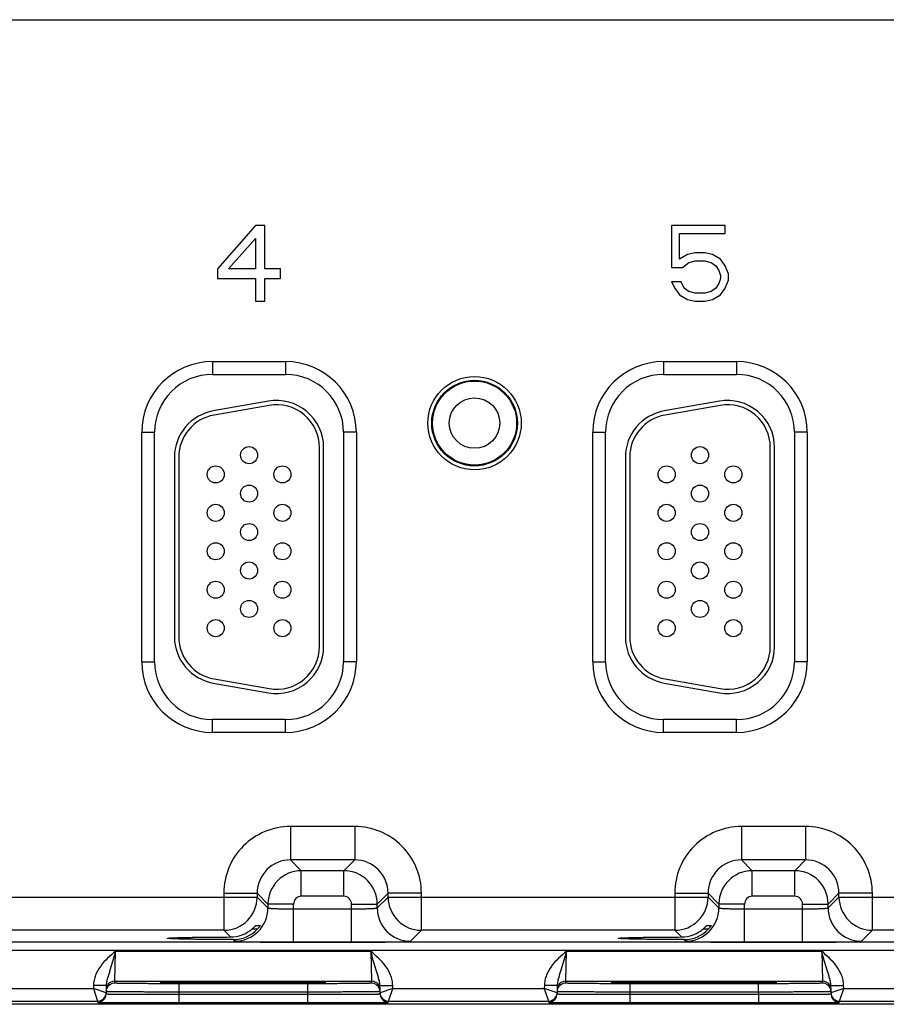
# Model space of a CAD drawing. Header units: inches. Extents: x 0 to 34, y 0 to 22.
# Tile 138 of 168: x 18.9 to 20.9, y 15.8 to 18.1. Entities that reach past the tile are written whole.
import ezdxf

# ---------------------------------------------------------------- set-up
doc = ezdxf.new("R2010")
doc.units = ezdxf.units.IN
doc.header["$LTSCALE"] = 1.87
doc.header["$MEASUREMENT"] = 0
doc.layers.get('0').update_dxf_attribs({"linetype": 'CONTINUOUS'})
doc.layers.add('02___PRT_ALL_AXES', color=7, linetype='CONTINUOUS')

msp = doc.modelspace()

# ---------------------------------------------------------------- linework, layer by layer
at = {"color": 7, "linetype": 'CONTINUOUS'}
for p, q in [((15.8476, 18.1067), (23.9578, 18.1067)), ((19.4407, 17.6249), (19.3521, 17.5231)), ((19.4628, 17.6249), (19.4407, 17.6249)), ((19.4628, 17.5231), (19.4628, 17.6249)), ((20.54, 17.6249), (20.4145, 17.6249)), ((20.4145, 17.6249), (20.4145, 17.5269)), ((20.54, 17.606), (20.54, 17.6249)), ((19.378, 17.5231), (19.4407, 17.5947)), ((19.4407, 17.5947), (19.4407, 17.5231)), ((20.433, 17.606), (20.54, 17.606)), ((20.433, 17.5457), (20.433, 17.606)), ((20.4514, 17.557), (20.433, 17.5457)), ((20.4699, 17.5608), (20.4514, 17.557)), ((20.4551, 17.5382), (20.4699, 17.542)), ((20.492, 17.5608), (20.4699, 17.5608)), ((20.4699, 17.542), (20.492, 17.542)), ((20.5105, 17.557), (20.492, 17.5608)), ((20.492, 17.542), (20.5068, 17.5382)), ((20.5289, 17.5457), (20.5105, 17.557)), ((20.54, 17.5307), (20.5289, 17.5457)), ((19.3521, 17.5231), (19.3521, 17.5005)), ((19.4407, 17.5231), (19.378, 17.5231)), ((19.4998, 17.5231), (19.4628, 17.5231)), ((19.4998, 17.5005), (19.4998, 17.5231)), ((20.4145, 17.5269), (20.4403, 17.5269)), ((20.4403, 17.5269), (20.4551, 17.5382)), ((20.5068, 17.5382), (20.5178, 17.5307)), ((20.5178, 17.5307), (20.5252, 17.5194)), ((20.5252, 17.5194), (20.5289, 17.508)), ((20.5474, 17.5118), (20.54, 17.5307)), ((19.3521, 17.5005), (19.4407, 17.5005)), ((19.4407, 17.5005), (19.4407, 17.4477)), ((19.4628, 17.5005), (19.4998, 17.5005)), ((19.4628, 17.4477), (19.4628, 17.5005)), ((20.5289, 17.5005), (20.5252, 17.4892)), ((20.5289, 17.508), (20.5289, 17.5005)), ((20.54, 17.4779), (20.5474, 17.4967)), ((20.5474, 17.4967), (20.5474, 17.5118)), ((20.4366, 17.493), (20.4145, 17.493)), ((20.4145, 17.493), (20.4219, 17.4779)), ((20.4219, 17.4779), (20.433, 17.4628)), ((20.444, 17.4779), (20.4366, 17.493)), ((20.4551, 17.4703), (20.444, 17.4779)), ((20.5178, 17.4779), (20.5068, 17.4703)), ((20.5252, 17.4892), (20.5178, 17.4779)), ((20.5289, 17.4628), (20.54, 17.4779)), ((19.4407, 17.4477), (19.4628, 17.4477)), ((20.433, 17.4628), (20.4514, 17.4515)), ((20.4514, 17.4515), (20.4699, 17.4477)), ((20.4699, 17.4666), (20.4551, 17.4703)), ((20.492, 17.4666), (20.4699, 17.4666)), ((20.4699, 17.4477), (20.492, 17.4477)), ((20.5068, 17.4703), (20.492, 17.4666)), ((20.492, 17.4477), (20.5105, 17.4515)), ((20.5105, 17.4515), (20.5289, 17.4628)), ((19.3404, 17.3063), (19.5114, 17.3063)), ((19.3404, 17.3063), (19.3404, 17.2763)), ((19.5114, 17.3063), (19.5114, 17.2763)), ((20.3954, 17.3063), (20.5664, 17.3063)), ((20.3954, 17.3063), (20.3954, 17.2763)), ((20.5664, 17.3063), (20.5664, 17.2763)), ((19.3404, 17.2763), (19.5114, 17.2763)), ((20.3954, 17.2763), (20.5664, 17.2763)), ((19.4713, 17.2136), (19.3423, 17.1909)), ((19.4731, 17.2038), (19.3441, 17.181)), ((20.5263, 17.2136), (20.3973, 17.1909)), ((20.5281, 17.2038), (20.3991, 17.181)), ((19.1749, 17.1408), (19.2049, 17.1408)), ((19.1749, 16.6038), (19.1749, 17.1408)), ((19.2049, 16.6038), (19.2049, 17.1408)), ((19.677, 17.1408), (19.647, 17.1408)), ((19.647, 17.1408), (19.647, 16.6038)), ((19.677, 17.1408), (19.677, 16.6038)), ((20.2299, 17.1408), (20.2599, 17.1408)), ((20.2299, 16.6038), (20.2299, 17.1408)), ((20.2599, 16.6038), (20.2599, 17.1408)), ((20.732, 17.1408), (20.702, 17.1408)), ((20.702, 17.1408), (20.702, 16.6038)), ((20.732, 17.1408), (20.732, 16.6038)), ((19.5904, 16.6393), (19.5904, 17.1053)), ((19.6004, 16.6393), (19.6004, 17.1053)), ((20.6454, 16.6393), (20.6454, 17.1053)), ((20.6554, 16.6393), (20.6554, 17.1053)), ((19.2514, 17.0826), (19.2514, 16.6621)), ((19.2614, 17.0826), (19.2614, 16.6621)), ((20.3064, 17.0826), (20.3064, 16.6621)), ((20.3164, 17.0826), (20.3164, 16.6621)), ((19.1749, 16.6038), (19.2049, 16.6038)), ((19.677, 16.6038), (19.647, 16.6038)), ((20.2299, 16.6038), (20.2599, 16.6038)), ((20.732, 16.6038), (20.702, 16.6038)), ((19.3423, 16.5537), (19.4713, 16.531)), ((19.3441, 16.5636), (19.4731, 16.5408)), ((20.3973, 16.5537), (20.5263, 16.531)), ((20.3991, 16.5636), (20.5281, 16.5408)), ((19.5114, 16.4683), (19.3404, 16.4683)), ((19.3404, 16.4383), (19.3404, 16.4683)), ((19.5114, 16.4383), (19.5114, 16.4683)), ((20.5664, 16.4683), (20.3954, 16.4683)), ((20.3954, 16.4383), (20.3954, 16.4683)), ((20.5664, 16.4383), (20.5664, 16.4683)), ((19.5114, 16.4383), (19.3404, 16.4383)), ((20.5664, 16.4383), (20.3954, 16.4383)), ((19.6731, 16.2179), (19.5228, 16.2179)), ((19.5228, 16.2179), (19.5228, 16.14)), ((19.6731, 16.2179), (19.6731, 16.14)), ((20.7281, 16.2179), (20.5778, 16.2179)), ((20.5778, 16.2179), (20.5778, 16.14)), ((20.7281, 16.2179), (20.7281, 16.14)), ((19.6731, 16.14), (19.5228, 16.14)), ((19.5228, 16.14), (19.5482, 16.1146)), ((19.6731, 16.14), (19.6477, 16.1146)), ((20.7281, 16.14), (20.5778, 16.14)), ((20.5778, 16.14), (20.6032, 16.1146)), ((20.7281, 16.14), (20.7027, 16.1146)), ((19.6477, 16.1146), (19.5482, 16.1146)), ((19.5482, 16.0546), (19.5482, 16.1146)), ((19.6477, 16.0546), (19.6477, 16.1146)), ((20.7027, 16.1146), (20.6032, 16.1146)), ((20.6032, 16.0546), (20.6032, 16.1146)), ((20.7027, 16.0546), (20.7027, 16.1146)), ((18.6961, 16.0529), (19.4448, 16.0529)), ((19.3668, 16.062), (19.4448, 16.062)), ((19.3668, 16.062), (19.3668, 15.975)), ((19.4448, 16.062), (19.4702, 16.0366)), ((19.4448, 16.062), (19.4448, 16.0529)), ((19.4448, 16.0529), (19.4702, 16.0276)), ((19.6477, 16.0546), (19.5482, 16.0546)), ((19.7511, 16.062), (19.7257, 16.0366)), ((19.7257, 16.0276), (19.7511, 16.0529)), ((19.8291, 16.062), (19.7511, 16.062)), ((19.7511, 16.0529), (19.7511, 16.062)), ((19.7511, 16.0529), (20.4998, 16.0529)), ((19.8291, 15.975), (19.8291, 16.062)), ((20.4218, 16.062), (20.4998, 16.062)), ((20.4218, 16.062), (20.4218, 15.975)), ((20.4998, 16.062), (20.5252, 16.0366)), ((20.4998, 16.062), (20.4998, 16.0529)), ((20.4998, 16.0529), (20.5252, 16.0276)), ((20.7027, 16.0546), (20.6032, 16.0546)), ((20.8061, 16.062), (20.7807, 16.0366)), ((20.7807, 16.0276), (20.8061, 16.0529)), ((20.8841, 16.062), (20.8061, 16.062)), ((20.8061, 16.0529), (20.8061, 16.062)), ((20.8061, 16.0529), (21.5548, 16.0529)), ((20.8841, 15.975), (20.8841, 16.062)), ((19.5302, 16.0366), (19.4702, 16.0366)), ((19.4702, 16.0366), (19.4702, 16.0276)), ((19.5302, 15.9472), (19.5302, 16.0366)), ((19.5302, 16.0252), (19.6657, 16.0252)), ((19.6657, 16.0366), (19.7257, 16.0366)), ((19.6657, 15.9472), (19.6657, 16.0366)), ((19.7257, 16.0276), (19.7257, 16.0366)), ((20.5852, 16.0366), (20.5252, 16.0366)), ((20.5252, 16.0366), (20.5252, 16.0276)), ((20.5852, 15.9472), (20.5852, 16.0366)), ((20.5852, 16.0252), (20.7207, 16.0252)), ((20.7207, 16.0366), (20.7807, 16.0366)), ((20.7207, 15.9472), (20.7207, 16.0366)), ((20.7807, 16.0276), (20.7807, 16.0366)), ((19.3668, 15.975), (18.7741, 15.975)), ((19.3668, 15.975), (19.3824, 15.9594)), ((19.4335, 15.9784), (19.4459, 15.9784)), ((19.4416, 15.9862), (19.4519, 15.9862)), ((19.8037, 15.9496), (19.8291, 15.975)), ((20.4218, 15.975), (19.8291, 15.975)), ((20.4218, 15.975), (20.4374, 15.9594)), ((20.4885, 15.9784), (20.5009, 15.9784)), ((20.4966, 15.9862), (20.5069, 15.9862)), ((20.8587, 15.9496), (20.8841, 15.975)), ((21.4768, 15.975), (20.8841, 15.975)), ((19.3885, 15.9532), (19.3922, 15.9496)), ((20.4435, 15.9532), (20.4472, 15.9496)), ((24.0807, 15.9471), (15.7304, 15.9471)), ((24.0807, 15.9281), (15.7304, 15.9281)), ((19.5302, 15.9472), (19.6657, 15.9472)), ((20.5852, 15.9472), (20.7207, 15.9472)), ((19.1117, 15.856), (19.1133, 15.926)), ((19.1133, 15.926), (19.7106, 15.926)), ((19.7106, 15.926), (19.7122, 15.856)), ((20.1667, 15.856), (20.1683, 15.926)), ((20.1683, 15.926), (20.7656, 15.926)), ((20.7656, 15.926), (20.7672, 15.856)), ((18.7071, 15.8391), (19.0617, 15.8391)), ((19.0619, 15.8462), (19.0617, 15.8391)), ((19.0916, 15.8287), (19.0617, 15.8391)), ((19.0617, 15.8391), (19.0716, 15.8091)), ((19.0919, 15.8457), (19.0619, 15.8462)), ((19.0919, 15.8457), (19.0915, 15.8262)), ((19.1116, 15.8513), (19.1117, 15.856)), ((19.1117, 15.856), (19.7122, 15.856)), ((19.2213, 15.8521), (19.2182, 15.8518)), ((19.2182, 15.8518), (19.2213, 15.8515)), ((19.2212, 15.8521), (19.2219, 15.8521)), ((19.2328, 15.8525), (19.2213, 15.8521)), ((19.2219, 15.8521), (19.2227, 15.8522)), ((19.2227, 15.8522), (19.2237, 15.8522)), ((19.2237, 15.8522), (19.2249, 15.8523)), ((19.2249, 15.8523), (19.227, 15.8523)), ((19.227, 15.8523), (19.2303, 15.8524)), ((19.2303, 15.8524), (19.2366, 15.8525)), ((19.2366, 15.8525), (19.2461, 15.8527)), ((19.2461, 15.8527), (19.2582, 15.8529)), ((19.2582, 15.8529), (19.2738, 15.853)), ((19.5623, 15.85), (19.2616, 15.85)), ((19.2616, 15.85), (19.2616, 15.8303)), ((19.2738, 15.853), (19.2912, 15.8532)), ((19.2912, 15.8532), (19.3128, 15.8533)), ((19.3128, 15.8533), (19.3384, 15.8534)), ((19.3384, 15.8534), (19.3628, 15.8535)), ((19.3628, 15.8535), (19.3905, 15.8535)), ((19.3905, 15.8535), (19.4194, 15.8535)), ((19.4194, 15.8535), (19.4451, 15.8535)), ((19.4451, 15.8535), (19.4726, 15.8534)), ((19.4726, 15.8534), (19.4973, 15.8533)), ((19.4973, 15.8533), (19.519, 15.8532)), ((19.519, 15.8532), (19.5376, 15.8531)), ((19.5376, 15.8531), (19.5557, 15.853)), ((19.5557, 15.853), (19.5702, 15.8528)), ((19.5623, 15.85), (19.5623, 15.8303)), ((19.5702, 15.8528), (19.5815, 15.8526)), ((19.5815, 15.8526), (19.5901, 15.8525)), ((19.5901, 15.8525), (19.5948, 15.8524)), ((19.6026, 15.8521), (19.5913, 15.8525)), ((19.5948, 15.8524), (19.5978, 15.8523)), ((19.5978, 15.8523), (19.5997, 15.8522)), ((19.5997, 15.8522), (19.6007, 15.8522)), ((19.6007, 15.8522), (19.6016, 15.8522)), ((19.6016, 15.8522), (19.6023, 15.8521)), ((19.6057, 15.8518), (19.6026, 15.8521)), ((19.6026, 15.8515), (19.6057, 15.8518)), ((19.7122, 15.856), (19.7123, 15.8513)), ((19.732, 15.8457), (19.762, 15.8462)), ((19.7324, 15.8262), (19.732, 15.8457)), ((19.7621, 15.8391), (19.7323, 15.8287)), ((19.7523, 15.8091), (19.7621, 15.8391)), ((19.7621, 15.8391), (19.762, 15.8462)), ((19.7621, 15.8391), (20.1167, 15.8391)), ((20.1169, 15.8462), (20.1167, 15.8391)), ((20.1466, 15.8287), (20.1167, 15.8391)), ((20.1167, 15.8391), (20.1266, 15.8091)), ((20.1469, 15.8457), (20.1169, 15.8462)), ((20.1469, 15.8457), (20.1465, 15.8262)), ((20.1666, 15.8513), (20.1667, 15.856)), ((20.1667, 15.856), (20.7672, 15.856)), ((20.2763, 15.8521), (20.2732, 15.8518)), ((20.2732, 15.8518), (20.2763, 15.8515)), ((20.2762, 15.8521), (20.2769, 15.8521)), ((20.2878, 15.8525), (20.2763, 15.8521)), ((20.2769, 15.8521), (20.2777, 15.8522)), ((20.2777, 15.8522), (20.2787, 15.8522)), ((20.2787, 15.8522), (20.2805, 15.8523)), ((20.2805, 15.8523), (20.2835, 15.8524)), ((20.2835, 15.8524), (20.2883, 15.8525)), ((20.2883, 15.8525), (20.2916, 15.8525)), ((20.2916, 15.8525), (20.3011, 15.8527)), ((20.3011, 15.8527), (20.3132, 15.8529)), ((20.3132, 15.8529), (20.3288, 15.853)), ((20.6173, 15.85), (20.3166, 15.85)), ((20.3166, 15.85), (20.3166, 15.8303)), ((20.3288, 15.853), (20.3462, 15.8532)), ((20.3462, 15.8532), (20.3678, 15.8533)), ((20.3678, 15.8533), (20.3934, 15.8534)), ((20.3934, 15.8534), (20.4178, 15.8535)), ((20.4178, 15.8535), (20.4455, 15.8535)), ((20.4455, 15.8535), (20.4744, 15.8535)), ((20.4744, 15.8535), (20.5001, 15.8535)), ((20.5001, 15.8535), (20.5276, 15.8534)), ((20.5276, 15.8534), (20.5523, 15.8533)), ((20.5523, 15.8533), (20.574, 15.8532)), ((20.574, 15.8532), (20.5926, 15.8531)), ((20.5926, 15.8531), (20.6107, 15.853)), ((20.6107, 15.853), (20.6252, 15.8528)), ((20.6173, 15.85), (20.6173, 15.8303)), ((20.6252, 15.8528), (20.6365, 15.8526)), ((20.6365, 15.8526), (20.6451, 15.8525)), ((20.6451, 15.8525), (20.6498, 15.8524)), ((20.6576, 15.8521), (20.6463, 15.8525)), ((20.6498, 15.8524), (20.6528, 15.8523)), ((20.6528, 15.8523), (20.6547, 15.8522)), ((20.6547, 15.8522), (20.6557, 15.8522)), ((20.6557, 15.8522), (20.6566, 15.8522)), ((20.6566, 15.8522), (20.6573, 15.8521)), ((20.6607, 15.8518), (20.6576, 15.8521)), ((20.6576, 15.8515), (20.6607, 15.8518)), ((20.7672, 15.856), (20.7673, 15.8513)), ((20.787, 15.8457), (20.817, 15.8462)), ((20.7874, 15.8262), (20.787, 15.8457)), ((20.8171, 15.8391), (20.7873, 15.8287)), ((20.8073, 15.8091), (20.8171, 15.8391)), ((20.8171, 15.8391), (20.817, 15.8462)), ((20.8171, 15.8391), (21.1717, 15.8391)), ((19.2616, 15.8303), (19.2615, 15.8254)), ((19.2615, 15.8254), (19.5624, 15.8254)), ((19.2615, 15.8254), (19.2615, 15.8057)), ((19.5623, 15.8303), (19.2616, 15.8303)), ((19.5623, 15.8303), (19.5624, 15.8254)), ((19.5624, 15.8254), (19.5624, 15.8057)), ((20.3166, 15.8303), (20.3165, 15.8254)), ((20.3165, 15.8254), (20.6174, 15.8254)), ((20.3165, 15.8254), (20.3165, 15.8057)), ((20.6173, 15.8303), (20.3166, 15.8303)), ((20.6173, 15.8303), (20.6174, 15.8254)), ((20.6174, 15.8254), (20.6174, 15.8057)), ((24.285, 15.8018), (15.463, 15.8018)), ((18.6973, 15.8091), (19.0716, 15.8091)), ((19.0716, 15.8091), (19.0715, 15.8065)), ((19.2615, 15.8057), (19.5624, 15.8057)), ((19.7523, 15.8091), (20.1266, 15.8091)), ((19.7523, 15.8065), (19.7523, 15.8091)), ((20.1266, 15.8091), (20.1265, 15.8065)), ((20.3165, 15.8057), (20.6174, 15.8057)), ((20.8073, 15.8091), (21.1816, 15.8091)), ((20.8073, 15.8065), (20.8073, 15.8091))]:
    msp.add_line(p, q, dxfattribs=at)
for points in [[(19.2204, 15.8521), (19.2205, 15.8521), (19.2206, 15.8521), (19.2207, 15.8521), (19.221, 15.8521), (19.2212, 15.8521)], [(19.6023, 15.8521), (19.6028, 15.8521), (19.603, 15.8521), (19.6032, 15.8521), (19.6034, 15.8521), (19.6034, 15.8521)], [(20.2754, 15.8521), (20.2755, 15.8521), (20.2756, 15.8521), (20.2757, 15.8521), (20.276, 15.8521), (20.2762, 15.8521)], [(20.6573, 15.8521), (20.6578, 15.8521), (20.658, 15.8521), (20.6582, 15.8521), (20.6584, 15.8521), (20.6584, 15.8521)]]:
    msp.add_lwpolyline(points, dxfattribs=at)
for centre, radius in [((19.9535, 17.1623), 0.1092), ((19.9535, 17.1623), 0.1002), ((19.9535, 17.1623), 0.0984), ((19.4259, 17.0873), 0.02), ((20.4809, 17.0873), 0.02), ((19.3479, 17.0423), 0.02), ((19.5039, 17.0423), 0.02), ((20.4029, 17.0423), 0.02), ((20.5589, 17.0423), 0.02), ((19.4259, 16.9973), 0.02), ((20.4809, 16.9973), 0.02), ((19.3479, 16.9523), 0.02), ((19.5039, 16.9523), 0.02), ((20.4029, 16.9523), 0.02), ((20.5589, 16.9523), 0.02), ((19.4259, 16.9073), 0.02), ((20.4809, 16.9073), 0.02), ((19.3479, 16.8623), 0.02), ((19.5039, 16.8623), 0.02), ((20.4029, 16.8623), 0.02), ((20.5589, 16.8623), 0.02), ((19.4259, 16.8173), 0.02), ((20.4809, 16.8173), 0.02), ((19.3479, 16.7723), 0.02), ((19.5039, 16.7723), 0.02), ((20.4029, 16.7723), 0.02), ((20.5589, 16.7723), 0.02), ((19.4259, 16.7273), 0.02), ((20.4809, 16.7273), 0.02), ((19.3479, 16.6823), 0.02), ((19.5039, 16.6823), 0.02), ((20.4029, 16.6823), 0.02), ((20.5589, 16.6823), 0.02)]:
    msp.add_circle(centre, radius, dxfattribs=at)
for centre, radius, start, end in [((19.3404, 17.1408), 0.1655, 90, 180), ((19.5114, 17.1408), 0.1655, 0, 90), ((20.3954, 17.1408), 0.1655, 90, 180), ((20.5664, 17.1408), 0.1655, 0, 90), ((19.3404, 17.1408), 0.1355, 90, 180), ((19.5114, 17.1408), 0.1355, 0, 90), ((20.3954, 17.1408), 0.1355, 90, 180), ((20.5664, 17.1408), 0.1355, 0, 90), ((19.4904, 17.1053), 0.11, 0, 100), ((19.4904, 17.1053), 0.1, 0, 100), ((20.5454, 17.1053), 0.11, 0, 100), ((20.5454, 17.1053), 0.1, 0, 100), ((19.3614, 17.0826), 0.11, 100, 180), ((19.3614, 17.0826), 0.1, 100, 180), ((20.4164, 17.0826), 0.11, 100, 180), ((20.4164, 17.0826), 0.1, 100, 180), ((19.3614, 16.6621), 0.11, 180, 260), ((19.3614, 16.6621), 0.1, 180, 260), ((20.4164, 16.6621), 0.11, 180, 260), ((20.4164, 16.6621), 0.1, 180, 260), ((19.4904, 16.6393), 0.11, 260, 360), ((19.4904, 16.6393), 0.1, 260, 360), ((20.5454, 16.6393), 0.11, 260, 360), ((20.5454, 16.6393), 0.1, 260, 360), ((19.3404, 16.6038), 0.1655, 180, 270), ((19.3404, 16.6038), 0.1355, 180, 270), ((19.5114, 16.6038), 0.1655, 270, 360), ((19.5114, 16.6038), 0.1355, 270, 360), ((20.3954, 16.6038), 0.1655, 180, 270), ((20.3954, 16.6038), 0.1355, 180, 270), ((20.5664, 16.6038), 0.1655, 270, 360), ((20.5664, 16.6038), 0.1355, 270, 360), ((19.5228, 16.062), 0.156, 89.9965, 180.0035), ((19.6731, 16.062), 0.156, 359.9966, 90.0034), ((20.5778, 16.062), 0.156, 89.9965, 180.0035), ((20.7281, 16.062), 0.156, 359.9966, 90.0034), ((19.5227, 16.062), 0.0779, 89.9718, 180.0281), ((19.6731, 16.062), 0.0779, 359.9718, 90.0281), ((20.5777, 16.062), 0.0779, 89.9718, 180.0281), ((20.7281, 16.062), 0.0779, 359.9718, 90.0281), ((19.5482, 16.0366), 0.078, 90.0148, 179.9847), ((19.6477, 16.0366), 0.078, 0.0148, 89.9847), ((20.6032, 16.0366), 0.078, 90.0148, 179.9847), ((20.7027, 16.0366), 0.078, 0.0148, 89.9847), ((19.3668, 16.053), 0.078, 270.0209, 359.9791), ((19.5482, 16.0366), 0.018, 89.9965, 180.0035), ((19.6477, 16.0366), 0.018, 359.9965, 90.0035), ((19.8291, 16.053), 0.078, 180.0209, 269.9791), ((20.4218, 16.053), 0.078, 270.0209, 359.9791), ((20.6032, 16.0366), 0.018, 89.9965, 180.0035), ((20.7027, 16.0366), 0.018, 359.9965, 90.0035), ((20.8841, 16.053), 0.078, 180.0209, 269.9791), ((19.3922, 16.0276), 0.078, 270.0209, 359.9791), ((19.8037, 16.0276), 0.078, 180.0209, 269.9791), ((20.4472, 16.0276), 0.078, 270.0209, 359.9791), ((20.8587, 16.0276), 0.078, 180.0209, 269.9791), ((19.3822, 16.038), 0.0786, 270.1936, 310.784), ((19.3887, 16.0306), 0.0774, 269.8483, 317.612), ((20.4372, 16.038), 0.0786, 270.1936, 310.784), ((20.4437, 16.0306), 0.0774, 269.8483, 317.612), ((19.1117, 15.8313), 0.0201, 161.2521, 178.9472), ((19.1116, 15.8313), 0.02, 89.9993, 161.1986), ((19.1117, 15.836), 0.02, 89.9997, 153.5768), ((19.7122, 15.836), 0.02, 26.4232, 90.0003), ((19.7123, 15.8313), 0.02, 18.8014, 90.0007), ((19.7121, 15.8313), 0.0201, 1.0528, 18.7479), ((20.1667, 15.8313), 0.0201, 161.2521, 178.9472), ((20.1666, 15.8313), 0.02, 89.9993, 161.1986), ((20.1667, 15.836), 0.02, 89.9997, 153.5768), ((20.7672, 15.836), 0.02, 26.4232, 90.0003), ((20.7673, 15.8313), 0.02, 18.8014, 90.0007), ((20.7671, 15.8313), 0.0201, 1.0528, 18.7479), ((19.0715, 15.8265), 0.02, 269.9998, 341.1981), ((19.0716, 15.8291), 0.02, 270.0018, 332.4591), ((19.0714, 15.8266), 0.0201, 341.2526, 358.9472), ((19.7525, 15.8266), 0.0201, 181.0528, 198.7474), ((19.7523, 15.8265), 0.02, 198.8019, 270.0002), ((19.7523, 15.8291), 0.02, 207.5913, 269.9999), ((20.1265, 15.8265), 0.02, 269.9998, 341.1981), ((20.1266, 15.8291), 0.02, 270.0018, 332.4591), ((20.1264, 15.8266), 0.0201, 341.2526, 358.9472), ((20.8075, 15.8266), 0.0201, 181.0528, 198.7474), ((20.8073, 15.8265), 0.02, 198.8019, 270.0002), ((20.8073, 15.8291), 0.02, 207.5913, 269.9999)]:
    msp.add_arc(centre, radius, start, end, dxfattribs=at)
for points, knots in [([(19.4702, 16.0276), (19.4702, 16.0275), (19.4703, 16.0274), (19.4708, 16.0272), (19.4717, 16.0271), (19.4732, 16.0268), (19.4752, 16.0266), (19.4778, 16.0264), (19.4808, 16.0262), (19.4843, 16.0261), (19.4898, 16.0258), (19.4976, 16.0256), (19.5077, 16.0254), (19.5187, 16.0252), (19.5263, 16.0252), (19.5302, 16.0252)], [0, 0, 0, 0, 0.0028, 0.007571, 0.023737, 0.048903, 0.082928, 0.12553, 0.176328, 0.234857, 0.300574, 0.451057, 0.622157, 0.807459, 1, 1, 1, 1]), ([(19.6657, 16.0252), (19.6696, 16.0252), (19.6772, 16.0252), (19.6882, 16.0254), (19.6983, 16.0256), (19.7061, 16.0258), (19.7116, 16.0261), (19.7151, 16.0262), (19.7181, 16.0264), (19.7207, 16.0266), (19.7227, 16.0268), (19.7242, 16.0271), (19.7251, 16.0272), (19.7256, 16.0274), (19.7257, 16.0275), (19.7257, 16.0276)], [0, 0, 0, 0, 0.192541, 0.377843, 0.548943, 0.699426, 0.765143, 0.823672, 0.87447, 0.917072, 0.951097, 0.976263, 0.992429, 0.9972, 1, 1, 1, 1]), ([(20.5252, 16.0276), (20.5252, 16.0275), (20.5253, 16.0274), (20.5258, 16.0272), (20.5267, 16.0271), (20.5282, 16.0268), (20.5302, 16.0266), (20.5328, 16.0264), (20.5358, 16.0262), (20.5393, 16.0261), (20.5448, 16.0258), (20.5526, 16.0256), (20.5627, 16.0254), (20.5737, 16.0252), (20.5813, 16.0252), (20.5852, 16.0252)], [0, 0, 0, 0, 0.0028, 0.007571, 0.023737, 0.048903, 0.082928, 0.12553, 0.176328, 0.234857, 0.300574, 0.451057, 0.622157, 0.807459, 1, 1, 1, 1]), ([(20.7207, 16.0252), (20.7246, 16.0252), (20.7322, 16.0252), (20.7432, 16.0254), (20.7533, 16.0256), (20.7611, 16.0258), (20.7666, 16.0261), (20.7701, 16.0262), (20.7731, 16.0264), (20.7757, 16.0266), (20.7777, 16.0268), (20.7792, 16.0271), (20.7801, 16.0272), (20.7806, 16.0274), (20.7807, 16.0275), (20.7807, 16.0276)], [0, 0, 0, 0, 0.192541, 0.377843, 0.548943, 0.699426, 0.765143, 0.823672, 0.87447, 0.917072, 0.951097, 0.976263, 0.992429, 0.9972, 1, 1, 1, 1]), ([(19.4335, 15.9784), (19.4345, 15.9793), (19.4359, 15.9805), (19.4376, 15.9822), (19.4388, 15.9834), (19.4397, 15.9843), (19.4403, 15.9849), (19.4407, 15.9853), (19.441, 15.9857), (19.4413, 15.9859), (19.4414, 15.9861), (19.4415, 15.9862), (19.4416, 15.9862)], [0, 0, 0, 0, 0.342241, 0.503527, 0.653247, 0.786029, 0.843905, 0.894671, 0.937065, 0.969696, 0.991105, 1, 1, 1, 1]), ([(19.4519, 15.9862), (19.4519, 15.9862), (19.4518, 15.9861), (19.4518, 15.986), (19.4516, 15.9857), (19.4513, 15.9853), (19.4508, 15.9845), (19.4501, 15.9835), (19.4492, 15.9823), (19.4478, 15.9806), (19.4467, 15.9793), (19.4459, 15.9784)], [0, 0, 0, 0, 0.005255, 0.022282, 0.050418, 0.088612, 0.190905, 0.321111, 0.47233, 0.638851, 1, 1, 1, 1]), ([(20.4885, 15.9784), (20.4895, 15.9793), (20.4909, 15.9805), (20.4926, 15.9822), (20.4938, 15.9834), (20.4947, 15.9843), (20.4953, 15.9849), (20.4957, 15.9853), (20.496, 15.9857), (20.4963, 15.9859), (20.4964, 15.9861), (20.4965, 15.9862), (20.4966, 15.9862)], [0, 0, 0, 0, 0.342241, 0.503527, 0.653247, 0.786029, 0.843905, 0.894671, 0.937065, 0.969696, 0.991105, 1, 1, 1, 1]), ([(20.5069, 15.9862), (20.5069, 15.9862), (20.5068, 15.9861), (20.5068, 15.986), (20.5066, 15.9857), (20.5063, 15.9853), (20.5058, 15.9845), (20.5051, 15.9835), (20.5042, 15.9823), (20.5028, 15.9806), (20.5017, 15.9793), (20.5009, 15.9784)], [0, 0, 0, 0, 0.005255, 0.022282, 0.050418, 0.088612, 0.190905, 0.321111, 0.47233, 0.638851, 1, 1, 1, 1]), ([(19.2348, 15.9563), (19.2348, 15.9564), (19.2351, 15.9565), (19.2355, 15.9566), (19.2364, 15.9567), (19.2376, 15.9569), (19.2391, 15.957), (19.241, 15.9571), (19.2432, 15.9573), (19.2467, 15.9574), (19.252, 15.9576), (19.2592, 15.9579), (19.2675, 15.9581), (19.277, 15.9583), (19.2875, 15.9585), (19.3034, 15.9588), (19.3251, 15.959), (19.353, 15.9592), (19.3724, 15.9593), (19.3824, 15.9594)], [0, 0, 0, 0, 0.001483, 0.005067, 0.010907, 0.019019, 0.029395, 0.042009, 0.056833, 0.073841, 0.114301, 0.163122, 0.2199, 0.284173, 0.355492, 0.433315, 0.605936, 0.796797, 1, 1, 1, 1]), ([(19.3885, 15.9532), (19.3782, 15.9533), (19.3581, 15.9533), (19.3291, 15.9536), (19.3065, 15.9538), (19.29, 15.9541), (19.279, 15.9543), (19.2691, 15.9545), (19.2603, 15.9547), (19.2528, 15.9549), (19.2473, 15.9552), (19.2436, 15.9553), (19.2413, 15.9555), (19.2393, 15.9556), (19.2377, 15.9557), (19.2365, 15.9559), (19.2356, 15.956), (19.2351, 15.9561), (19.2348, 15.9562), (19.2348, 15.9563)], [0, 0, 0, 0, 0.201695, 0.391991, 0.564724, 0.642756, 0.714346, 0.778938, 0.836038, 0.885143, 0.925856, 0.942979, 0.9579, 0.970586, 0.981005, 0.989137, 0.994977, 0.998546, 1, 1, 1, 1]), ([(19.3922, 15.9496), (19.3923, 15.9495), (19.3926, 15.9494), (19.3932, 15.9493), (19.3941, 15.9492), (19.3954, 15.9491), (19.3969, 15.949), (19.3996, 15.9488), (19.4038, 15.9487), (19.4096, 15.9484), (19.4166, 15.9483), (19.4247, 15.9481), (19.4337, 15.9479), (19.4437, 15.9477), (19.4585, 15.9476), (19.4786, 15.9474), (19.5039, 15.9472), (19.5213, 15.9472), (19.5302, 15.9472)], [0, 0, 0, 0, 0.002193, 0.006647, 0.013412, 0.022485, 0.033853, 0.04749, 0.081447, 0.124043, 0.174882, 0.233486, 0.299305, 0.371722, 0.450054, 0.621468, 0.80711, 1, 1, 1, 1]), ([(19.6657, 15.9472), (19.6746, 15.9472), (19.692, 15.9472), (19.7173, 15.9474), (19.7374, 15.9476), (19.7522, 15.9477), (19.7622, 15.9479), (19.7712, 15.9481), (19.7793, 15.9483), (19.7863, 15.9484), (19.7921, 15.9487), (19.7963, 15.9488), (19.799, 15.949), (19.8005, 15.9491), (19.8018, 15.9492), (19.8027, 15.9493), (19.8033, 15.9494), (19.8036, 15.9495), (19.8037, 15.9496)], [0, 0, 0, 0, 0.19289, 0.378532, 0.549946, 0.628278, 0.700695, 0.766514, 0.825118, 0.875957, 0.918553, 0.95251, 0.966147, 0.977515, 0.986588, 0.993353, 0.997807, 1, 1, 1, 1]), ([(20.2898, 15.9563), (20.2898, 15.9564), (20.2901, 15.9565), (20.2905, 15.9566), (20.2914, 15.9567), (20.2926, 15.9569), (20.2941, 15.957), (20.296, 15.9571), (20.2982, 15.9573), (20.3017, 15.9574), (20.307, 15.9576), (20.3142, 15.9579), (20.3225, 15.9581), (20.332, 15.9583), (20.3425, 15.9585), (20.3584, 15.9588), (20.3801, 15.959), (20.408, 15.9592), (20.4274, 15.9593), (20.4374, 15.9594)], [0, 0, 0, 0, 0.001483, 0.005067, 0.010907, 0.019019, 0.029395, 0.042009, 0.056833, 0.073841, 0.114301, 0.163122, 0.2199, 0.284173, 0.355492, 0.433315, 0.605936, 0.796797, 1, 1, 1, 1]), ([(20.4435, 15.9532), (20.4332, 15.9533), (20.4131, 15.9533), (20.3841, 15.9536), (20.3615, 15.9538), (20.345, 15.9541), (20.334, 15.9543), (20.3241, 15.9545), (20.3153, 15.9547), (20.3078, 15.9549), (20.3023, 15.9552), (20.2986, 15.9553), (20.2963, 15.9555), (20.2943, 15.9556), (20.2927, 15.9557), (20.2915, 15.9559), (20.2906, 15.956), (20.2901, 15.9561), (20.2898, 15.9562), (20.2898, 15.9563)], [0, 0, 0, 0, 0.201695, 0.391991, 0.564724, 0.642756, 0.714346, 0.778938, 0.836038, 0.885143, 0.925856, 0.942979, 0.9579, 0.970586, 0.981005, 0.989137, 0.994977, 0.998546, 1, 1, 1, 1]), ([(20.4472, 15.9496), (20.4473, 15.9495), (20.4476, 15.9494), (20.4482, 15.9493), (20.4491, 15.9492), (20.4504, 15.9491), (20.4519, 15.949), (20.4546, 15.9488), (20.4588, 15.9487), (20.4646, 15.9484), (20.4716, 15.9483), (20.4797, 15.9481), (20.4887, 15.9479), (20.4987, 15.9477), (20.5135, 15.9476), (20.5336, 15.9474), (20.5589, 15.9472), (20.5763, 15.9472), (20.5852, 15.9472)], [0, 0, 0, 0, 0.002193, 0.006647, 0.013412, 0.022485, 0.033853, 0.04749, 0.081447, 0.124043, 0.174882, 0.233486, 0.299305, 0.371722, 0.450054, 0.621468, 0.80711, 1, 1, 1, 1]), ([(20.7207, 15.9472), (20.7296, 15.9472), (20.747, 15.9472), (20.7723, 15.9474), (20.7924, 15.9476), (20.8072, 15.9477), (20.8172, 15.9479), (20.8262, 15.9481), (20.8343, 15.9483), (20.8413, 15.9484), (20.8471, 15.9487), (20.8513, 15.9488), (20.854, 15.949), (20.8555, 15.9491), (20.8568, 15.9492), (20.8577, 15.9493), (20.8583, 15.9494), (20.8586, 15.9495), (20.8587, 15.9496)], [0, 0, 0, 0, 0.19289, 0.378532, 0.549946, 0.628278, 0.700695, 0.766514, 0.825118, 0.875957, 0.918553, 0.95251, 0.966147, 0.977515, 0.986588, 0.993353, 0.997807, 1, 1, 1, 1]), ([(19.1133, 15.926), (19.1071, 15.9206), (19.0947, 15.91), (19.0781, 15.892), (19.0676, 15.8741), (19.0629, 15.8585), (19.0619, 15.8503), (19.0619, 15.8462)], [0, 0, 0, 0, 0.250245, 0.500292, 0.749932, 0.874982, 1, 1, 1, 1]), ([(19.1133, 15.926), (19.1113, 15.9188), (19.1075, 15.9049), (19.1024, 15.8878), (19.0983, 15.8747), (19.0953, 15.8652), (19.0928, 15.8556), (19.0919, 15.849), (19.0919, 15.8457)], [0, 0, 0, 0, 0.266694, 0.521427, 0.642943, 0.761728, 0.879894, 1, 1, 1, 1]), ([(19.762, 15.8462), (19.7619, 15.8503), (19.761, 15.8585), (19.7563, 15.8741), (19.7458, 15.892), (19.7291, 15.91), (19.7168, 15.9206), (19.7106, 15.926)], [0, 0, 0, 0, 0.125014, 0.25006, 0.499694, 0.749744, 1, 1, 1, 1]), ([(19.732, 15.8457), (19.732, 15.849), (19.7311, 15.8556), (19.7285, 15.8652), (19.7256, 15.8747), (19.7215, 15.8878), (19.7164, 15.9049), (19.7126, 15.9188), (19.7106, 15.926)], [0, 0, 0, 0, 0.120104, 0.238268, 0.357052, 0.478569, 0.733305, 1, 1, 1, 1]), ([(20.1683, 15.926), (20.1621, 15.9206), (20.1497, 15.91), (20.1331, 15.892), (20.1226, 15.8741), (20.1179, 15.8585), (20.1169, 15.8503), (20.1169, 15.8462)], [0, 0, 0, 0, 0.250245, 0.500292, 0.749932, 0.874982, 1, 1, 1, 1]), ([(20.1683, 15.926), (20.1663, 15.9188), (20.1625, 15.9049), (20.1574, 15.8878), (20.1533, 15.8747), (20.1503, 15.8652), (20.1478, 15.8556), (20.1469, 15.849), (20.1469, 15.8457)], [0, 0, 0, 0, 0.266694, 0.521427, 0.642943, 0.761728, 0.879894, 1, 1, 1, 1]), ([(20.817, 15.8462), (20.8169, 15.8503), (20.816, 15.8585), (20.8113, 15.8741), (20.8008, 15.892), (20.7841, 15.91), (20.7718, 15.9206), (20.7656, 15.926)], [0, 0, 0, 0, 0.125014, 0.25006, 0.499694, 0.749744, 1, 1, 1, 1]), ([(20.787, 15.8457), (20.787, 15.849), (20.7861, 15.8556), (20.7835, 15.8652), (20.7806, 15.8747), (20.7765, 15.8878), (20.7714, 15.9049), (20.7676, 15.9188), (20.7656, 15.926)], [0, 0, 0, 0, 0.120104, 0.238268, 0.357052, 0.478569, 0.733305, 1, 1, 1, 1]), ([(19.2616, 15.85), (19.2518, 15.85), (19.2327, 15.85), (19.2091, 15.8501), (19.1911, 15.8501), (19.1785, 15.8502), (19.1667, 15.8503), (19.1559, 15.8504), (19.146, 15.8505), (19.1373, 15.8506), (19.1297, 15.8507), (19.1242, 15.8508), (19.1205, 15.8508), (19.1182, 15.8509), (19.1162, 15.851), (19.1146, 15.851), (19.1134, 15.8511), (19.1125, 15.8511), (19.1121, 15.8512), (19.1118, 15.8512), (19.1117, 15.8512), (19.1116, 15.8513), (19.1116, 15.8513)], [0, 0, 0, 0, 0.195093, 0.382688, 0.4714, 0.555569, 0.634386, 0.70709, 0.77298, 0.831424, 0.881858, 0.923799, 0.941455, 0.956844, 0.969929, 0.980679, 0.989069, 0.995082, 0.997194, 0.998709, 0.999633, 1, 1, 1, 1]), ([(19.2213, 15.8515), (19.2242, 15.8514), (19.2319, 15.8512), (19.2461, 15.8509), (19.2653, 15.8507), (19.2889, 15.8505), (19.3163, 15.8504), (19.3577, 15.8502), (19.4119, 15.8501), (19.4662, 15.8502), (19.5076, 15.8504), (19.5349, 15.8505), (19.5586, 15.8507), (19.5778, 15.8509), (19.5919, 15.8512), (19.5997, 15.8514), (19.6026, 15.8515)], [0, 0, 0, 0, 0.023176, 0.060749, 0.111597, 0.174181, 0.246609, 0.326696, 0.500002, 0.673307, 0.753394, 0.825822, 0.888405, 0.939253, 0.976825, 1, 1, 1, 1]), ([(19.5913, 15.8525), (19.5816, 15.8527), (19.5578, 15.853), (19.5169, 15.8533), (19.4669, 15.8535), (19.4122, 15.8535), (19.3574, 15.8535), (19.3073, 15.8533), (19.2663, 15.853), (19.2425, 15.8527), (19.2328, 15.8525)], [0, 0, 0, 0, 0.081205, 0.198703, 0.34232, 0.499617, 0.656968, 0.800741, 0.918483, 1, 1, 1, 1]), ([(19.7123, 15.8513), (19.7123, 15.8513), (19.7122, 15.8512), (19.7121, 15.8512), (19.7118, 15.8512), (19.7113, 15.8511), (19.7105, 15.8511), (19.7093, 15.851), (19.7077, 15.851), (19.7057, 15.8509), (19.7034, 15.8508), (19.6996, 15.8508), (19.6941, 15.8507), (19.6866, 15.8506), (19.6779, 15.8505), (19.668, 15.8504), (19.6571, 15.8503), (19.6454, 15.8502), (19.6328, 15.8501), (19.6148, 15.8501), (19.5912, 15.85), (19.5721, 15.85), (19.5623, 15.85)], [0, 0, 0, 0, 0.000367, 0.001291, 0.002806, 0.004918, 0.010931, 0.019321, 0.030071, 0.043156, 0.058545, 0.076201, 0.118142, 0.168576, 0.22702, 0.29291, 0.365614, 0.444431, 0.5286, 0.617312, 0.804907, 1, 1, 1, 1]), ([(20.3166, 15.85), (20.3068, 15.85), (20.2877, 15.85), (20.2641, 15.8501), (20.2461, 15.8501), (20.2335, 15.8502), (20.2217, 15.8503), (20.2109, 15.8504), (20.201, 15.8505), (20.1923, 15.8506), (20.1847, 15.8507), (20.1792, 15.8508), (20.1755, 15.8508), (20.1732, 15.8509), (20.1712, 15.851), (20.1696, 15.851), (20.1684, 15.8511), (20.1675, 15.8511), (20.1671, 15.8512), (20.1668, 15.8512), (20.1667, 15.8512), (20.1666, 15.8513), (20.1666, 15.8513)], [0, 0, 0, 0, 0.195093, 0.382688, 0.4714, 0.555569, 0.634386, 0.70709, 0.77298, 0.831424, 0.881858, 0.923799, 0.941455, 0.956844, 0.969929, 0.980679, 0.989069, 0.995082, 0.997194, 0.998709, 0.999633, 1, 1, 1, 1]), ([(20.2763, 15.8515), (20.2792, 15.8514), (20.2869, 15.8512), (20.3011, 15.8509), (20.3203, 15.8507), (20.3439, 15.8505), (20.3713, 15.8504), (20.4127, 15.8502), (20.4669, 15.8501), (20.5212, 15.8502), (20.5626, 15.8504), (20.5899, 15.8505), (20.6136, 15.8507), (20.6328, 15.8509), (20.6469, 15.8512), (20.6547, 15.8514), (20.6576, 15.8515)], [0, 0, 0, 0, 0.023176, 0.060749, 0.111597, 0.174181, 0.246609, 0.326696, 0.500002, 0.673307, 0.753394, 0.825822, 0.888405, 0.939253, 0.976825, 1, 1, 1, 1]), ([(20.6463, 15.8525), (20.6366, 15.8527), (20.6128, 15.853), (20.5719, 15.8533), (20.5219, 15.8535), (20.4672, 15.8535), (20.4124, 15.8535), (20.3623, 15.8533), (20.3213, 15.853), (20.2975, 15.8527), (20.2878, 15.8525)], [0, 0, 0, 0, 0.081205, 0.198703, 0.34232, 0.499617, 0.656968, 0.800741, 0.918483, 1, 1, 1, 1]), ([(20.7673, 15.8513), (20.7673, 15.8513), (20.7672, 15.8512), (20.7671, 15.8512), (20.7668, 15.8512), (20.7663, 15.8511), (20.7655, 15.8511), (20.7643, 15.851), (20.7627, 15.851), (20.7607, 15.8509), (20.7584, 15.8508), (20.7546, 15.8508), (20.7491, 15.8507), (20.7416, 15.8506), (20.7329, 15.8505), (20.723, 15.8504), (20.7121, 15.8503), (20.7004, 15.8502), (20.6878, 15.8501), (20.6698, 15.8501), (20.6462, 15.85), (20.6271, 15.85), (20.6173, 15.85)], [0, 0, 0, 0, 0.000367, 0.001291, 0.002806, 0.004918, 0.010931, 0.019321, 0.030071, 0.043156, 0.058545, 0.076201, 0.118142, 0.168576, 0.22702, 0.29291, 0.365614, 0.444431, 0.5286, 0.617312, 0.804907, 1, 1, 1, 1]), ([(19.0915, 15.8262), (19.0915, 15.8262), (19.0916, 15.8262), (19.0918, 15.8261), (19.092, 15.8261), (19.0924, 15.8261), (19.0928, 15.826), (19.0937, 15.826), (19.0949, 15.826), (19.0967, 15.8259), (19.099, 15.8259), (19.1016, 15.8258), (19.1046, 15.8258), (19.108, 15.8257), (19.1132, 15.8257), (19.1206, 15.8256), (19.1305, 15.8255), (19.1417, 15.8255), (19.154, 15.8254), (19.1674, 15.8254), (19.1816, 15.8253), (19.202, 15.8253), (19.2288, 15.8253), (19.2504, 15.8253), (19.2615, 15.8254)], [0, 0, 0, 0, 0.000343, 0.001258, 0.002769, 0.004877, 0.007583, 0.010886, 0.019274, 0.030023, 0.043108, 0.058497, 0.076155, 0.096038, 0.118099, 0.168538, 0.226987, 0.292883, 0.365592, 0.444414, 0.528589, 0.617304, 0.804905, 1, 1, 1, 1]), ([(19.2616, 15.8303), (19.2505, 15.8304), (19.2288, 15.8304), (19.2021, 15.8305), (19.1817, 15.8306), (19.1674, 15.8307), (19.1541, 15.8308), (19.1418, 15.8309), (19.1306, 15.8309), (19.1207, 15.831), (19.1133, 15.8311), (19.1081, 15.8312), (19.1047, 15.8312), (19.1017, 15.8313), (19.0991, 15.8313), (19.0968, 15.8314), (19.095, 15.8314), (19.0937, 15.8315), (19.0929, 15.8315), (19.0925, 15.8315), (19.0921, 15.8316), (19.0918, 15.8316), (19.0917, 15.8316), (19.0916, 15.8316), (19.0916, 15.8316)], [0, 0, 0, 0, 0.195104, 0.382709, 0.471426, 0.555601, 0.634423, 0.707132, 0.773029, 0.831478, 0.881918, 0.90398, 0.923864, 0.941522, 0.956912, 0.969998, 0.980748, 0.989136, 0.992438, 0.995144, 0.997251, 0.998759, 0.99967, 1, 1, 1, 1]), ([(19.7323, 15.8316), (19.7323, 15.8316), (19.7322, 15.8316), (19.732, 15.8316), (19.7318, 15.8316), (19.7314, 15.8315), (19.7309, 15.8315), (19.7301, 15.8315), (19.7289, 15.8314), (19.727, 15.8314), (19.7248, 15.8313), (19.7222, 15.8313), (19.7192, 15.8312), (19.7158, 15.8312), (19.7106, 15.8311), (19.7032, 15.831), (19.6933, 15.8309), (19.6821, 15.8309), (19.6698, 15.8308), (19.6564, 15.8307), (19.6422, 15.8306), (19.6218, 15.8305), (19.595, 15.8304), (19.5734, 15.8304), (19.5623, 15.8303)], [0, 0, 0, 0, 0.00033, 0.001241, 0.002749, 0.004856, 0.007562, 0.010864, 0.019252, 0.030002, 0.043087, 0.058478, 0.076136, 0.09602, 0.118081, 0.168521, 0.226971, 0.292867, 0.365577, 0.444399, 0.528574, 0.617291, 0.804896, 1, 1, 1, 1]), ([(19.5624, 15.8254), (19.5734, 15.8253), (19.5951, 15.8253), (19.6218, 15.8253), (19.6423, 15.8253), (19.6565, 15.8254), (19.6699, 15.8254), (19.6822, 15.8255), (19.6934, 15.8255), (19.7033, 15.8256), (19.7107, 15.8257), (19.7159, 15.8257), (19.7193, 15.8258), (19.7223, 15.8258), (19.7249, 15.8259), (19.7271, 15.8259), (19.729, 15.826), (19.7302, 15.826), (19.731, 15.826), (19.7315, 15.8261), (19.7319, 15.8261), (19.7321, 15.8261), (19.7323, 15.8262), (19.7324, 15.8262), (19.7324, 15.8262)], [0, 0, 0, 0, 0.195095, 0.382696, 0.471411, 0.555586, 0.634408, 0.707117, 0.773013, 0.831462, 0.881901, 0.903962, 0.923845, 0.941503, 0.956892, 0.969977, 0.980726, 0.989114, 0.992417, 0.995123, 0.997231, 0.998742, 0.999657, 1, 1, 1, 1]), ([(20.1465, 15.8262), (20.1465, 15.8262), (20.1466, 15.8262), (20.1468, 15.8261), (20.147, 15.8261), (20.1474, 15.8261), (20.1478, 15.826), (20.1487, 15.826), (20.1499, 15.826), (20.1517, 15.8259), (20.154, 15.8259), (20.1566, 15.8258), (20.1596, 15.8258), (20.163, 15.8257), (20.1682, 15.8257), (20.1756, 15.8256), (20.1855, 15.8255), (20.1967, 15.8255), (20.209, 15.8254), (20.2224, 15.8254), (20.2366, 15.8253), (20.257, 15.8253), (20.2838, 15.8253), (20.3054, 15.8253), (20.3165, 15.8254)], [0, 0, 0, 0, 0.000343, 0.001258, 0.002769, 0.004877, 0.007583, 0.010886, 0.019274, 0.030023, 0.043108, 0.058497, 0.076155, 0.096038, 0.118099, 0.168538, 0.226987, 0.292883, 0.365592, 0.444414, 0.528589, 0.617304, 0.804905, 1, 1, 1, 1]), ([(20.3166, 15.8303), (20.3055, 15.8304), (20.2838, 15.8304), (20.2571, 15.8305), (20.2367, 15.8306), (20.2224, 15.8307), (20.2091, 15.8308), (20.1968, 15.8309), (20.1856, 15.8309), (20.1757, 15.831), (20.1683, 15.8311), (20.1631, 15.8312), (20.1597, 15.8312), (20.1567, 15.8313), (20.1541, 15.8313), (20.1518, 15.8314), (20.15, 15.8314), (20.1487, 15.8315), (20.1479, 15.8315), (20.1475, 15.8315), (20.1471, 15.8316), (20.1468, 15.8316), (20.1467, 15.8316), (20.1466, 15.8316), (20.1466, 15.8316)], [0, 0, 0, 0, 0.195104, 0.382709, 0.471426, 0.555601, 0.634423, 0.707132, 0.773029, 0.831478, 0.881918, 0.90398, 0.923864, 0.941522, 0.956912, 0.969998, 0.980748, 0.989136, 0.992438, 0.995144, 0.997251, 0.998759, 0.99967, 1, 1, 1, 1]), ([(20.7873, 15.8316), (20.7873, 15.8316), (20.7872, 15.8316), (20.787, 15.8316), (20.7868, 15.8316), (20.7864, 15.8315), (20.7859, 15.8315), (20.7851, 15.8315), (20.7839, 15.8314), (20.782, 15.8314), (20.7798, 15.8313), (20.7772, 15.8313), (20.7742, 15.8312), (20.7708, 15.8312), (20.7656, 15.8311), (20.7582, 15.831), (20.7483, 15.8309), (20.7371, 15.8309), (20.7248, 15.8308), (20.7114, 15.8307), (20.6972, 15.8306), (20.6768, 15.8305), (20.65, 15.8304), (20.6284, 15.8304), (20.6173, 15.8303)], [0, 0, 0, 0, 0.00033, 0.001241, 0.002749, 0.004856, 0.007562, 0.010864, 0.019252, 0.030002, 0.043087, 0.058478, 0.076136, 0.09602, 0.118081, 0.168521, 0.226971, 0.292867, 0.365577, 0.444399, 0.528574, 0.617291, 0.804896, 1, 1, 1, 1]), ([(20.6174, 15.8254), (20.6284, 15.8253), (20.6501, 15.8253), (20.6768, 15.8253), (20.6973, 15.8253), (20.7115, 15.8254), (20.7249, 15.8254), (20.7372, 15.8255), (20.7484, 15.8255), (20.7583, 15.8256), (20.7657, 15.8257), (20.7709, 15.8257), (20.7743, 15.8258), (20.7773, 15.8258), (20.7799, 15.8259), (20.7821, 15.8259), (20.784, 15.826), (20.7852, 15.826), (20.786, 15.826), (20.7865, 15.8261), (20.7869, 15.8261), (20.7871, 15.8261), (20.7873, 15.8262), (20.7874, 15.8262), (20.7874, 15.8262)], [0, 0, 0, 0, 0.195095, 0.382696, 0.471411, 0.555586, 0.634408, 0.707117, 0.773013, 0.831462, 0.881901, 0.903962, 0.923845, 0.941503, 0.956892, 0.969977, 0.980726, 0.989114, 0.992417, 0.995123, 0.997231, 0.998742, 0.999657, 1, 1, 1, 1]), ([(19.0715, 15.8065), (19.0715, 15.8065), (19.0716, 15.8065), (19.0718, 15.8065), (19.0721, 15.8065), (19.0725, 15.8065), (19.073, 15.8064), (19.0739, 15.8064), (19.0753, 15.8064), (19.0774, 15.8063), (19.0799, 15.8063), (19.0828, 15.8063), (19.0861, 15.8062), (19.0899, 15.8062), (19.0957, 15.8061), (19.104, 15.8061), (19.1151, 15.806), (19.1276, 15.806), (19.1414, 15.8059), (19.1563, 15.8058), (19.1722, 15.8058), (19.195, 15.8058), (19.2249, 15.8057), (19.2491, 15.8057), (19.2615, 15.8057)], [0, 0, 0, 0, 0.000318, 0.001225, 0.002732, 0.004837, 0.007542, 0.010844, 0.019232, 0.029981, 0.043068, 0.058459, 0.076118, 0.096003, 0.118066, 0.168509, 0.226962, 0.292862, 0.365575, 0.444399, 0.528576, 0.617294, 0.804899, 1, 1, 1, 1]), ([(19.5624, 15.8057), (19.5747, 15.8057), (19.599, 15.8057), (19.6288, 15.8058), (19.6517, 15.8058), (19.6676, 15.8058), (19.6825, 15.8059), (19.6963, 15.806), (19.7088, 15.806), (19.7198, 15.8061), (19.7281, 15.8061), (19.734, 15.8062), (19.7378, 15.8062), (19.7411, 15.8063), (19.744, 15.8063), (19.7465, 15.8063), (19.7486, 15.8064), (19.75, 15.8064), (19.7509, 15.8064), (19.7514, 15.8065), (19.7518, 15.8065), (19.7521, 15.8065), (19.7522, 15.8065), (19.7523, 15.8065), (19.7523, 15.8065)], [0, 0, 0, 0, 0.195101, 0.382706, 0.471424, 0.555601, 0.634425, 0.707138, 0.773038, 0.831491, 0.881934, 0.903997, 0.923882, 0.941541, 0.956932, 0.970019, 0.980768, 0.989156, 0.992458, 0.995163, 0.997268, 0.998775, 0.999682, 1, 1, 1, 1]), ([(20.1265, 15.8065), (20.1265, 15.8065), (20.1266, 15.8065), (20.1268, 15.8065), (20.1271, 15.8065), (20.1275, 15.8065), (20.128, 15.8064), (20.1289, 15.8064), (20.1303, 15.8064), (20.1324, 15.8063), (20.1349, 15.8063), (20.1378, 15.8063), (20.1411, 15.8062), (20.1449, 15.8062), (20.1507, 15.8061), (20.159, 15.8061), (20.1701, 15.806), (20.1826, 15.806), (20.1964, 15.8059), (20.2113, 15.8058), (20.2272, 15.8058), (20.25, 15.8058), (20.2799, 15.8057), (20.3041, 15.8057), (20.3165, 15.8057)], [0, 0, 0, 0, 0.000318, 0.001225, 0.002732, 0.004837, 0.007542, 0.010844, 0.019232, 0.029981, 0.043068, 0.058459, 0.076118, 0.096003, 0.118066, 0.168509, 0.226962, 0.292862, 0.365575, 0.444399, 0.528576, 0.617294, 0.804899, 1, 1, 1, 1]), ([(20.6174, 15.8057), (20.6297, 15.8057), (20.654, 15.8057), (20.6838, 15.8058), (20.7067, 15.8058), (20.7226, 15.8058), (20.7375, 15.8059), (20.7513, 15.806), (20.7638, 15.806), (20.7748, 15.8061), (20.7831, 15.8061), (20.789, 15.8062), (20.7928, 15.8062), (20.7961, 15.8063), (20.799, 15.8063), (20.8015, 15.8063), (20.8036, 15.8064), (20.805, 15.8064), (20.8059, 15.8064), (20.8064, 15.8065), (20.8068, 15.8065), (20.8071, 15.8065), (20.8072, 15.8065), (20.8073, 15.8065), (20.8073, 15.8065)], [0, 0, 0, 0, 0.195101, 0.382706, 0.471424, 0.555601, 0.634425, 0.707138, 0.773038, 0.831491, 0.881934, 0.903997, 0.923882, 0.941541, 0.956932, 0.970019, 0.980768, 0.989156, 0.992458, 0.995163, 0.997268, 0.998775, 0.999682, 1, 1, 1, 1])]:
    msp.add_open_spline(points, degree=3, knots=knots, dxfattribs=at)
for points in [[(19.0938, 15.8449), (19.0925, 15.8422), (19.0918, 15.8393), (19.0917, 15.8363)], [(19.7301, 15.8449), (19.7314, 15.8422), (19.7321, 15.8393), (19.7322, 15.8363)], [(20.1488, 15.8449), (20.1475, 15.8422), (20.1468, 15.8393), (20.1467, 15.8363)], [(20.7851, 15.8449), (20.7864, 15.8422), (20.7871, 15.8393), (20.7872, 15.8363)], [(19.0893, 15.8198), (19.0907, 15.8225), (19.0915, 15.8256), (19.0916, 15.8287)], [(19.0893, 15.8198), (19.0907, 15.8225), (19.0915, 15.8256), (19.0916, 15.8287)], [(19.7323, 15.8287), (19.7324, 15.8256), (19.7332, 15.8225), (19.7346, 15.8198)], [(19.7323, 15.8287), (19.7324, 15.8256), (19.7332, 15.8225), (19.7346, 15.8198)], [(20.1443, 15.8198), (20.1457, 15.8225), (20.1465, 15.8256), (20.1466, 15.8287)], [(20.1443, 15.8198), (20.1457, 15.8225), (20.1465, 15.8256), (20.1466, 15.8287)], [(20.7873, 15.8287), (20.7874, 15.8256), (20.7882, 15.8225), (20.7896, 15.8198)], [(20.7873, 15.8287), (20.7874, 15.8256), (20.7882, 15.8225), (20.7896, 15.8198)]]:
    msp.add_open_spline(points, degree=3, dxfattribs=at)
at = {"layer": '02___PRT_ALL_AXES', "color": 7, "linetype": 'CONTINUOUS'}
msp.add_circle((19.9534, 17.1623), 0.059, dxfattribs=at)

doc.saveas('drawing.dxf')
